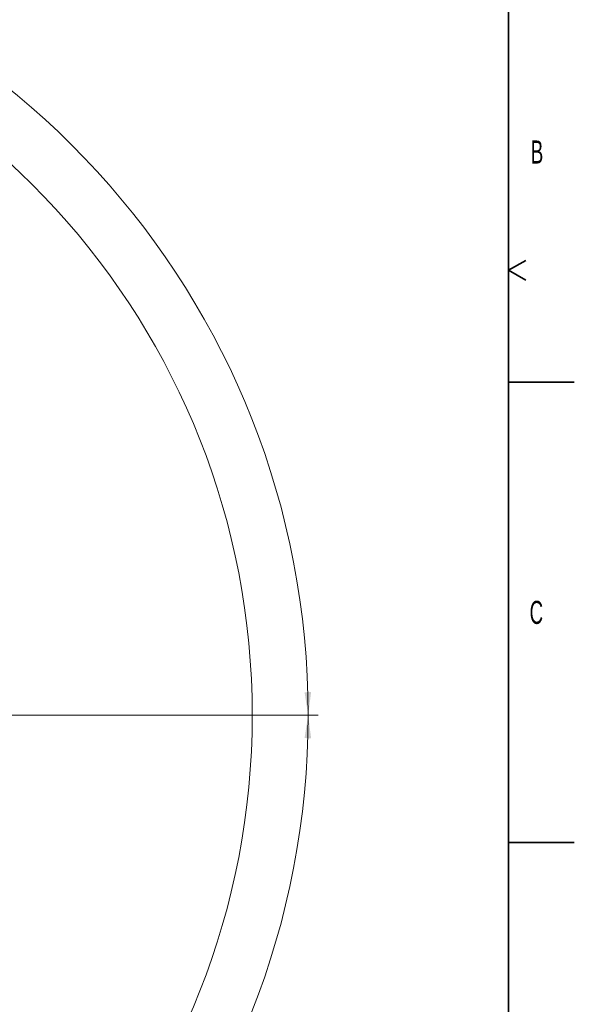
# Model space of a CAD drawing. Header units: millimetres. Extents: x 0 to 14900, y 0 to 10500.
# Tile 49 of 50: x 12790 to 14900, y 4635 to 8377. Entities that reach past the tile are written whole.
import ezdxf

# ---------------------------------------------------------------- set-up
doc = ezdxf.new("R2010")
doc.units = ezdxf.units.MM
doc.header["$LTSCALE"] = 25
doc.styles.add('SLDTEXTSTYLE0', font='TXT', dxfattribs={"width": 0.605})
doc.dimstyles.new('SLDDIMSTYLE2', dxfattribs={"dimtxt": 87.5, "dimasz": 87.5, "dimexe": 0, "dimexo": 0.0625, "dimgap": 21.875, "dimtad": 1, "dimdec": 4, "dimlfac": 25, "dimzin": 12, "dimdsep": 46, "dimtxsty": 'SLDTEXTSTYLE0', "dimsah": 1, "dimcen": 0.09, "dimadec": 1, "dimazin": 3, "dimtfac": 1, "dimtofl": 0, "dimtmove": 0, "dimatfit": 3, "dimfxl": 1, "dimfrac": 2, "dimtolj": 1, "dimtzin": 12, "dimarcsym": 0})

# ---------------------------------------------------------------- blocks, each defined once
blk = doc.blocks.new('_D_6')
at = {"color": 7, "linetype": 'Continuous', "lineweight": 0}
for p, q in [((7972.6, 6237), (7775.4, 6271.8)), ((12131.9, 5733.8), (13924.7, 5733.8))]:
    blk.add_line(p, q, dxfattribs=at)
at = {"color": 7, "linetype": 'Continuous', "lineweight": 18}
blk.add_arc((10826.5, 5733.8), 3060.7, 0, 170, dxfattribs=at)
for points in [[(7812.3, 6265.3), (7841, 6348.9), (7816.5, 6353.6)], [(13887.2, 5733.8), (13898.5, 5821.5), (13873.5, 5821.1)]]:
    blk.add_solid(points, dxfattribs=at)
at = {"color": 7, "linetype": 'Continuous', "lineweight": 18, "insert": (10991.7, 8905.5), "char_height": 87.5, "attachment_point": 1, "rotation": 354.776, "style": 'SLDTEXTSTYLE0'}
blk.add_mtext('170°', dxfattribs=at)
blk = doc.blocks.new('_D_7')
at = {"color": 7, "linetype": 'Continuous', "lineweight": 0}
for p, q in [((12131.9, 5733.8), (13924.7, 5733.8)), ((7972.6, 5230.6), (7775.4, 5195.8))]:
    blk.add_line(p, q, dxfattribs=at)
at = {"color": 7, "linetype": 'Continuous', "lineweight": 18}
blk.add_arc((10826.5, 5733.8), 3060.7, 190, 0, dxfattribs=at)
for points in [[(13887.2, 5733.8), (13873.5, 5646.5), (13898.5, 5646.1)], [(7812.3, 5202.3), (7816.5, 5114), (7841, 5118.7)]]:
    blk.add_solid(points, dxfattribs=at)
at = {"color": 7, "linetype": 'Continuous', "lineweight": 18, "insert": (10959.6, 2786.3), "char_height": 87.5, "attachment_point": 1, "rotation": 5, "style": 'SLDTEXTSTYLE0'}
blk.add_mtext('170°', dxfattribs=at)

msp = doc.modelspace()

# ---------------------------------------------------------------- linework, layer by layer
at = {"color": 7, "linetype": 'Continuous', "lineweight": 35}
for p, q in [((14650, 10250), (14650, 250)), ((14650, 7425), (14714.9519053, 7462.5)), ((14650, 7425), (14714.9519053, 7387.5)), ((14650, 7000), (14900, 7000)), ((14650, 5250), (14900, 5250))]:
    msp.add_line(p, q, dxfattribs=at)
at = {"color": 7, "linetype": 'Continuous', "lineweight": 18}
msp.add_arc((10826.5253734, 5733.8100723), 2848, 190, 170, dxfattribs=at)

# ---------------------------------------------------------------- texts
at = {"color": 7, "linetype": 'Continuous', "lineweight": 0, "char_height": 87.5, "attachment_point": 1, "style": 'SLDTEXTSTYLE0'}
for s, insert in [('B', (14734.583144, 7918.1448394)), ('C', (14729.9015938, 6168.2971068))]:
    msp.add_mtext(s, dxfattribs=dict(at, insert=insert))

# ---------------------------------------------------------------- dimensions: what is measured, and where the dimension line sits
at = {"color": 7, "linetype": 'Continuous', "lineweight": 18}
for base, line1, line2, picture, middle in [((11093.2840942, 8782.8762034), ((12081.864904, 5733.8100723), (9571.1858428, 5733.8100723)), ((9847.6264669, 5906.4163609), (8021.7928928, 6228.3600823)), '_D_6', (11105.2016849, 8781.8100723)), ((11093.2840942, 2684.7439413), ((9847.6264669, 5561.2037837), (8021.7928928, 5239.2600623)), ((12081.864904, 5733.8100723), (9571.1858428, 5733.8100723)), '_D_7', (11093.2840942, 2684.7439413))]:
    dim = msp.add_angular_dim_2l(base=base, line1=line1, line2=line2, dimstyle='SLDDIMSTYLE2', dxfattribs=at)
    dim.commit()
    dim.dimension.update_dxf_attribs({"geometry": picture, "text_midpoint": middle, "dimtype": 162})

doc.saveas('drawing.dxf')
